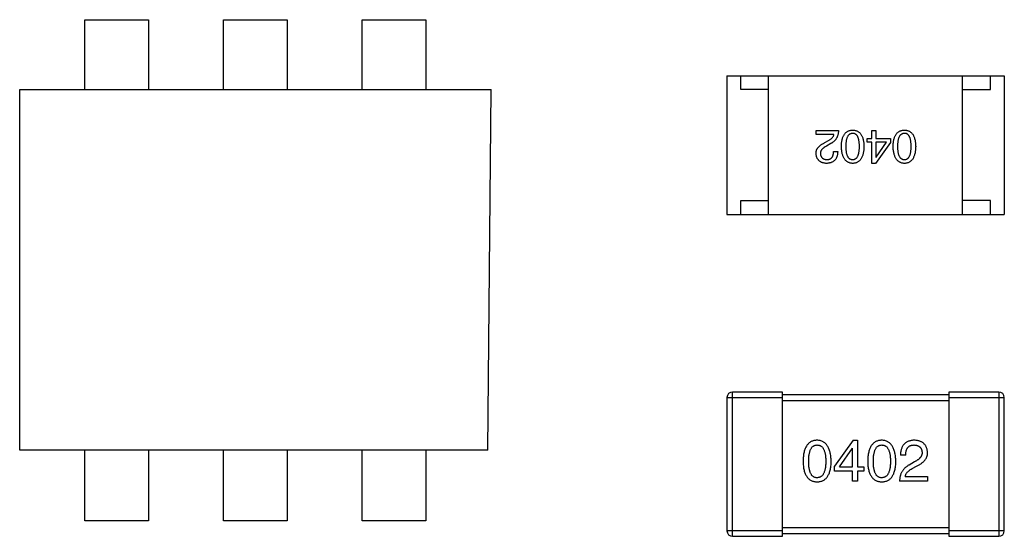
# Model space of a CAD drawing. Header units: millimetres. Extents: x 134 to 283, y 142 to 332.
# Tile 7 of 145: x 159.56 to 163.11, y 204.63 to 206.49. Entities that reach past the tile are written whole.
import ezdxf

# ---------------------------------------------------------------- set-up
doc = ezdxf.new("R2010")
doc.units = ezdxf.units.MM
doc.header["$LTSCALE"] = 0.1
doc.layers.get('0').update_dxf_attribs({"linetype": 'CONTINUOUS'})

msp = doc.modelspace()

# ---------------------------------------------------------------- linework, layer by layer
at = {"color": 7, "linetype": 'Continuous'}
for p, q in [((159.7965, 206.2402), (159.7965, 206.4923)), ((159.7965, 206.4923), (160.0259, 206.4923)), ((160.0259, 206.4923), (160.0259, 206.2402)), ((160.2965, 206.2402), (160.2965, 206.4923)), ((160.2965, 206.4923), (160.5259, 206.4923)), ((160.5259, 206.4923), (160.5259, 206.2402)), ((160.7965, 206.2402), (160.7965, 206.4923)), ((160.7965, 206.4923), (161.0259, 206.4923)), ((161.0259, 206.4923), (161.0259, 206.2402)), ((162.1112, 206.2901), (162.1112, 205.7901)), ((162.1112, 206.2901), (163.1112, 206.2901)), ((162.1612, 206.2401), (162.1612, 206.2901)), ((162.2612, 205.7901), (162.2612, 206.2901)), ((162.9612, 205.7901), (162.9612, 206.2901)), ((163.0612, 206.2401), (163.0612, 206.2901)), ((163.1112, 206.2901), (163.1112, 205.7901)), ((159.5613, 204.9402), (159.5613, 206.2402)), ((159.5613, 206.2402), (161.2613, 206.2402)), ((161.2489, 204.9402), (161.2613, 206.2402)), ((162.2612, 206.2401), (162.1612, 206.2401)), ((162.9612, 206.2401), (163.0612, 206.2401)), ((162.4327, 206.0787), (162.4327, 206.0925)), ((162.4327, 206.0925), (162.5134, 206.0925)), ((162.6343, 206.0636), (162.6343, 206.0925)), ((162.6343, 206.0925), (162.6487, 206.0925)), ((162.6487, 206.0925), (162.6487, 206.0636)), ((162.497, 206.0787), (162.4327, 206.0787)), ((162.4648, 206.0492), (162.4773, 206.0564)), ((162.6166, 206.0512), (162.6166, 206.0636)), ((162.6166, 206.0636), (162.6343, 206.0636)), ((162.6343, 206.0512), (162.6166, 206.0512)), ((162.6343, 205.9744), (162.6343, 206.0512)), ((162.7005, 206.0492), (162.6468, 205.9744)), ((162.6487, 206.0636), (162.7005, 206.0636)), ((162.6487, 206.0512), (162.6487, 205.9974)), ((162.6868, 206.0512), (162.6487, 206.0512)), ((162.6494, 205.9974), (162.6868, 206.0512)), ((162.7005, 206.0636), (162.7005, 206.0492)), ((162.4858, 206.0459), (162.4701, 206.0367)), ((162.4956, 206.0171), (162.5107, 206.0171)), ((162.6487, 205.9974), (162.6494, 205.9974)), ((162.6468, 205.9744), (162.6343, 205.9744)), ((162.1612, 205.7901), (162.1612, 205.8401)), ((162.1612, 205.8401), (162.2612, 205.8401)), ((163.0612, 205.8401), (162.9612, 205.8401)), ((163.0612, 205.7901), (163.0612, 205.8401)), ((162.1112, 205.7901), (163.1112, 205.7901)), ((162.1114, 205.1303), (162.1114, 204.6503)), ((162.1114, 205.1303), (162.3114, 205.1303)), ((162.1314, 204.6303), (162.1314, 205.1503)), ((162.3114, 205.1503), (162.1314, 205.1503)), ((162.3114, 204.6303), (162.3114, 205.1503)), ((162.9114, 205.1403), (162.3114, 205.1403)), ((162.9114, 205.1503), (162.9114, 204.6303)), ((163.0914, 205.1503), (162.9114, 205.1503)), ((162.9114, 205.1303), (163.1114, 205.1303)), ((163.0914, 205.1503), (163.0914, 204.6303)), ((163.1114, 204.6503), (163.1114, 205.1303)), ((162.3114, 205.1203), (162.9114, 205.1203)), ((162.5669, 204.9766), (162.4997, 204.8831)), ((162.5169, 204.8807), (162.5636, 204.9479)), ((162.5645, 204.9479), (162.5636, 204.9479)), ((162.5645, 204.8807), (162.5645, 204.9479)), ((162.5669, 204.9766), (162.5825, 204.9766)), ((162.5825, 204.9766), (162.5825, 204.8807)), ((161.2489, 204.9402), (159.5613, 204.9402)), ((159.7965, 204.6859), (159.7965, 204.9402)), ((160.0259, 204.9402), (160.0259, 204.6859)), ((160.2965, 204.6859), (160.2965, 204.9402)), ((160.5259, 204.9402), (160.5259, 204.6859)), ((160.7965, 204.6859), (160.7965, 204.9402)), ((161.0259, 204.9402), (161.0259, 204.6859)), ((162.7558, 204.9233), (162.7369, 204.9233)), ((162.4997, 204.8651), (162.4997, 204.8831)), ((162.5169, 204.8807), (162.5645, 204.8807)), ((162.5825, 204.8807), (162.6046, 204.8807)), ((162.6046, 204.8807), (162.6046, 204.8651)), ((162.7878, 204.8987), (162.7681, 204.8872)), ((162.7788, 204.8741), (162.7943, 204.8831)), ((162.5645, 204.8651), (162.4997, 204.8651)), ((162.5645, 204.829), (162.5645, 204.8651)), ((162.5825, 204.8651), (162.5825, 204.829)), ((162.6046, 204.8651), (162.5825, 204.8651)), ((162.7542, 204.8463), (162.8345, 204.8463)), ((162.8345, 204.8463), (162.8345, 204.829)), ((162.5825, 204.829), (162.5645, 204.829)), ((162.8345, 204.829), (162.7337, 204.829)), ((160.0259, 204.6859), (159.7965, 204.6859)), ((160.5259, 204.6859), (160.2965, 204.6859)), ((161.0259, 204.6859), (160.7965, 204.6859)), ((162.3114, 204.6503), (162.1114, 204.6503)), ((162.1314, 204.6303), (162.3114, 204.6303)), ((162.9114, 204.6603), (162.3114, 204.6603)), ((162.3114, 204.6403), (162.9114, 204.6403)), ((163.1114, 204.6503), (162.9114, 204.6503)), ((162.9114, 204.6303), (163.0914, 204.6303))]:
    msp.add_line(p, q, dxfattribs=at)
for centre, start, end in [((162.1314, 205.1303), 90, 180), ((163.0914, 205.1303), 0, 90), ((162.1314, 204.6503), 180, 270), ((163.0914, 204.6503), 270, 0)]:
    msp.add_arc(centre, 0.02, start, end, dxfattribs=at)
for points, knots in [([(162.5134, 206.0925), (162.5133, 206.0912), (162.5132, 206.0886), (162.5128, 206.0848), (162.5122, 206.0811), (162.5114, 206.0775), (162.5104, 206.0741), (162.5092, 206.0709), (162.5078, 206.0677), (162.5062, 206.0648), (162.5044, 206.0619), (162.5023, 206.0592), (162.5001, 206.0566), (162.4976, 206.0542), (162.495, 206.0519), (162.4921, 206.0498), (162.4891, 206.0477), (162.4869, 206.0465), (162.4858, 206.0459)], [0, 0, 0, 0, 0.069512, 0.136307, 0.201431, 0.265186, 0.327322, 0.388242, 0.448098, 0.507757, 0.566952, 0.626243, 0.686026, 0.745963, 0.807549, 0.869906, 0.934172, 1, 1, 1, 1]), ([(162.524, 206.0354), (162.5241, 206.0378), (162.5242, 206.0424), (162.5248, 206.049), (162.5257, 206.0552), (162.5269, 206.0609), (162.5284, 206.0662), (162.5302, 206.071), (162.5323, 206.0754), (162.5347, 206.0794), (162.5374, 206.0829), (162.5404, 206.0859), (162.5437, 206.0885), (162.5473, 206.0906), (162.5512, 206.0922), (162.5554, 206.0935), (162.5599, 206.0942), (162.5631, 206.0944), (162.5646, 206.0944)], [0, 0, 0, 0, 0.08769, 0.170218, 0.24749, 0.319818, 0.387758, 0.451391, 0.511445, 0.568185, 0.622681, 0.67526, 0.726746, 0.778428, 0.830764, 0.884397, 0.940866, 1, 1, 1, 1]), ([(162.5646, 206.0826), (162.5636, 206.0826), (162.5617, 206.0825), (162.5588, 206.0818), (162.5562, 206.0808), (162.5537, 206.0795), (162.5514, 206.0778), (162.5494, 206.0757), (162.5475, 206.0733), (162.5459, 206.0705), (162.5444, 206.0673), (162.5432, 206.0638), (162.5421, 206.06), (162.5412, 206.0557), (162.5406, 206.0512), (162.5401, 206.0462), (162.5398, 206.041), (162.5397, 206.0373), (162.5397, 206.0354)], [0, 0, 0, 0, 0.050879, 0.099377, 0.146973, 0.193618, 0.240619, 0.289461, 0.34047, 0.395283, 0.453059, 0.515633, 0.582666, 0.655287, 0.732971, 0.815933, 0.905166, 1, 1, 1, 1]), ([(162.5646, 206.0944), (162.5662, 206.0944), (162.5693, 206.0942), (162.5738, 206.0935), (162.578, 206.0922), (162.582, 206.0906), (162.5856, 206.0885), (162.5889, 206.0859), (162.5919, 206.0829), (162.5946, 206.0793), (162.597, 206.0754), (162.5991, 206.071), (162.6009, 206.0662), (162.6024, 206.0609), (162.6036, 206.0552), (162.6044, 206.049), (162.6051, 206.0424), (162.6052, 206.0378), (162.6053, 206.0354)], [0, 0, 0, 0, 0.059135, 0.115606, 0.169241, 0.221578, 0.273261, 0.324749, 0.377329, 0.431642, 0.488541, 0.548597, 0.612232, 0.680174, 0.752504, 0.829777, 0.912307, 1, 1, 1, 1]), ([(162.5889, 206.0354), (162.5889, 206.0373), (162.5889, 206.041), (162.5886, 206.0464), (162.5881, 206.0514), (162.5875, 206.056), (162.5866, 206.0602), (162.5856, 206.0641), (162.5844, 206.0676), (162.5829, 206.0708), (162.5813, 206.0736), (162.5795, 206.076), (162.5775, 206.0781), (162.5753, 206.0797), (162.5729, 206.0811), (162.5703, 206.082), (162.5675, 206.0825), (162.5656, 206.0826), (162.5646, 206.0826)], [0, 0, 0, 0, 0.096457, 0.187288, 0.27178, 0.350132, 0.423455, 0.491343, 0.554037, 0.612253, 0.666313, 0.717038, 0.764921, 0.811214, 0.856775, 0.902988, 0.950234, 1, 1, 1, 1]), ([(162.7105, 206.0354), (162.7106, 206.0378), (162.7108, 206.0424), (162.7114, 206.049), (162.7122, 206.0552), (162.7135, 206.0609), (162.7149, 206.0662), (162.7167, 206.071), (162.7188, 206.0754), (162.7212, 206.0794), (162.7239, 206.0829), (162.7269, 206.0859), (162.7302, 206.0885), (162.7338, 206.0906), (162.7378, 206.0922), (162.742, 206.0935), (162.7465, 206.0942), (162.7496, 206.0944), (162.7512, 206.0944)], [0, 0, 0, 0, 0.08769, 0.170218, 0.24749, 0.319818, 0.387758, 0.451391, 0.511445, 0.568185, 0.622681, 0.67526, 0.726746, 0.778428, 0.830764, 0.884397, 0.940866, 1, 1, 1, 1]), ([(162.7512, 206.0826), (162.7502, 206.0826), (162.7482, 206.0825), (162.7453, 206.0818), (162.7427, 206.0808), (162.7402, 206.0795), (162.738, 206.0778), (162.7359, 206.0757), (162.734, 206.0733), (162.7324, 206.0705), (162.7309, 206.0673), (162.7297, 206.0638), (162.7286, 206.06), (162.7277, 206.0557), (162.7271, 206.0512), (162.7266, 206.0462), (162.7263, 206.041), (162.7263, 206.0373), (162.7262, 206.0354)], [0, 0, 0, 0, 0.050879, 0.099377, 0.146973, 0.193618, 0.240619, 0.289461, 0.34047, 0.395283, 0.453059, 0.515633, 0.582666, 0.655287, 0.732971, 0.815933, 0.905166, 1, 1, 1, 1]), ([(162.7512, 206.0944), (162.7528, 206.0944), (162.7559, 206.0942), (162.7604, 206.0935), (162.7646, 206.0922), (162.7685, 206.0906), (162.7721, 206.0885), (162.7754, 206.0859), (162.7784, 206.0829), (162.7811, 206.0793), (162.7835, 206.0754), (162.7856, 206.071), (162.7874, 206.0662), (162.7889, 206.0609), (162.7901, 206.0552), (162.791, 206.049), (162.7916, 206.0424), (162.7917, 206.0378), (162.7918, 206.0354)], [0, 0, 0, 0, 0.059135, 0.115606, 0.169241, 0.221578, 0.273261, 0.324749, 0.377329, 0.431642, 0.488541, 0.548597, 0.612232, 0.680174, 0.752504, 0.829777, 0.912307, 1, 1, 1, 1]), ([(162.7754, 206.0354), (162.7754, 206.0373), (162.7754, 206.041), (162.7751, 206.0464), (162.7746, 206.0514), (162.774, 206.056), (162.7731, 206.0602), (162.7721, 206.0641), (162.7709, 206.0676), (162.7694, 206.0708), (162.7678, 206.0736), (162.766, 206.076), (162.764, 206.0781), (162.7618, 206.0797), (162.7594, 206.0811), (162.7568, 206.082), (162.7541, 206.0825), (162.7521, 206.0826), (162.7512, 206.0826)], [0, 0, 0, 0, 0.096457, 0.187288, 0.27178, 0.350132, 0.423455, 0.491343, 0.554037, 0.612253, 0.666313, 0.717038, 0.764921, 0.811214, 0.856775, 0.902988, 0.950234, 1, 1, 1, 1]), ([(162.4327, 206.0099), (162.4327, 206.0109), (162.4326, 206.0128), (162.4329, 206.0158), (162.4334, 206.0186), (162.4342, 206.0214), (162.4352, 206.0241), (162.4366, 206.0268), (162.4382, 206.0294), (162.4401, 206.0319), (162.4422, 206.0343), (162.4446, 206.0367), (162.4473, 206.0389), (162.4503, 206.0411), (162.4535, 206.0433), (162.4571, 206.0453), (162.4608, 206.0474), (162.4635, 206.0486), (162.4648, 206.0492)], [0, 0, 0, 0, 0.055083, 0.109453, 0.162685, 0.21614, 0.26961, 0.324284, 0.380202, 0.437433, 0.497084, 0.559152, 0.624288, 0.692446, 0.763862, 0.838743, 0.917269, 1, 1, 1, 1]), ([(162.4773, 206.0564), (162.4787, 206.0572), (162.4814, 206.0588), (162.4851, 206.0614), (162.4883, 206.064), (162.491, 206.0668), (162.4933, 206.0696), (162.495, 206.0726), (162.4963, 206.0756), (162.4968, 206.0777), (162.497, 206.0787)], [0, 0, 0, 0, 0.158292, 0.304606, 0.440272, 0.565336, 0.681745, 0.791834, 0.896966, 1, 1, 1, 1]), ([(162.4701, 206.0367), (162.4691, 206.0363), (162.4673, 206.0353), (162.4647, 206.0338), (162.4624, 206.0322), (162.4601, 206.0306), (162.4581, 206.029), (162.4563, 206.0274), (162.4546, 206.0257), (162.4532, 206.024), (162.4519, 206.0223), (162.4508, 206.0205), (162.45, 206.0187), (162.4492, 206.0168), (162.4488, 206.015), (162.4485, 206.0131), (162.4483, 206.0111), (162.4484, 206.0098), (162.4484, 206.0092)], [0, 0, 0, 0, 0.084365, 0.165386, 0.24176, 0.314729, 0.38433, 0.449952, 0.513164, 0.5734, 0.630824, 0.68644, 0.740136, 0.792605, 0.844515, 0.896112, 0.947763, 1, 1, 1, 1]), ([(162.5107, 206.0171), (162.5107, 206.0154), (162.5106, 206.0121), (162.51, 206.0074), (162.5092, 206.003), (162.508, 205.999), (162.5066, 205.9952), (162.5048, 205.9917), (162.5027, 205.9886), (162.5003, 205.9857), (162.4976, 205.9832), (162.4945, 205.981), (162.4912, 205.9791), (162.4876, 205.9775), (162.4836, 205.9763), (162.4794, 205.9753), (162.4748, 205.9747), (162.4717, 205.9745), (162.4701, 205.9744)], [0, 0, 0, 0, 0.074935, 0.145873, 0.212498, 0.27598, 0.33603, 0.394042, 0.450372, 0.505546, 0.560812, 0.616481, 0.673265, 0.732328, 0.7938, 0.858943, 0.92718, 1, 1, 1, 1]), ([(162.472, 205.9882), (162.473, 205.9882), (162.4748, 205.9883), (162.4774, 205.9886), (162.4798, 205.9892), (162.4821, 205.99), (162.4842, 205.991), (162.4862, 205.9922), (162.4879, 205.9937), (162.4895, 205.9954), (162.4909, 205.9973), (162.4921, 205.9995), (162.4931, 206.0019), (162.494, 206.0045), (162.4947, 206.0073), (162.4952, 206.0104), (162.4955, 206.0136), (162.4956, 206.0159), (162.4956, 206.0171)], [0, 0, 0, 0, 0.065945, 0.127767, 0.186553, 0.242898, 0.297728, 0.351599, 0.404854, 0.459191, 0.515338, 0.573322, 0.634405, 0.698538, 0.767039, 0.84022, 0.917406, 1, 1, 1, 1]), ([(162.5646, 205.9744), (162.5631, 205.9745), (162.56, 205.9747), (162.5556, 205.9756), (162.5514, 205.9769), (162.5476, 205.9787), (162.544, 205.9809), (162.5407, 205.9836), (162.5377, 205.9868), (162.535, 205.9904), (162.5326, 205.9944), (162.5305, 205.9989), (162.5287, 206.0039), (162.5272, 206.0093), (162.526, 206.0152), (162.525, 206.0215), (162.5243, 206.0283), (162.5241, 206.033), (162.524, 206.0354)], [0, 0, 0, 0, 0.057415, 0.112361, 0.16496, 0.216437, 0.267441, 0.318839, 0.371478, 0.426325, 0.483626, 0.544235, 0.608673, 0.677374, 0.750405, 0.828394, 0.911525, 1, 1, 1, 1]), ([(162.5397, 206.0354), (162.5397, 206.0335), (162.5398, 206.0298), (162.5401, 206.0245), (162.5406, 206.0195), (162.5412, 206.0149), (162.5421, 206.0106), (162.5431, 206.0067), (162.5444, 206.0032), (162.5459, 206.0001), (162.5475, 205.9973), (162.5494, 205.9948), (162.5514, 205.9928), (162.5537, 205.9911), (162.5562, 205.9898), (162.5588, 205.9889), (162.5617, 205.9883), (162.5636, 205.9883), (162.5646, 205.9882)], [0, 0, 0, 0, 0.095719, 0.185854, 0.269738, 0.347952, 0.420315, 0.487894, 0.550245, 0.608186, 0.662454, 0.713283, 0.761375, 0.808209, 0.854301, 0.901312, 0.949396, 1, 1, 1, 1]), ([(162.5646, 205.9882), (162.5656, 205.9883), (162.5675, 205.9883), (162.5703, 205.9889), (162.5729, 205.9898), (162.5753, 205.9911), (162.5775, 205.9928), (162.5795, 205.9948), (162.5813, 205.9973), (162.5829, 206.0001), (162.5844, 206.0032), (162.5856, 206.0067), (162.5866, 206.0106), (162.5875, 206.0149), (162.5881, 206.0195), (162.5886, 206.0245), (162.5889, 206.0298), (162.5889, 206.0335), (162.5889, 206.0354)], [0, 0, 0, 0, 0.049764, 0.097007, 0.143217, 0.188577, 0.235116, 0.282997, 0.333719, 0.387776, 0.445989, 0.508679, 0.576563, 0.649481, 0.728235, 0.812722, 0.903548, 1, 1, 1, 1]), ([(162.6053, 206.0354), (162.6052, 206.033), (162.6051, 206.0283), (162.6044, 206.0214), (162.6036, 206.015), (162.6024, 206.0091), (162.6009, 206.0036), (162.5991, 205.9987), (162.597, 205.9941), (162.5946, 205.99), (162.5919, 205.9864), (162.5889, 205.9833), (162.5856, 205.9806), (162.582, 205.9784), (162.578, 205.9767), (162.5739, 205.9754), (162.5693, 205.9747), (162.5662, 205.9745), (162.5646, 205.9744)], [0, 0, 0, 0, 0.088823, 0.172287, 0.250296, 0.323438, 0.392244, 0.456221, 0.516635, 0.573871, 0.628, 0.680335, 0.731489, 0.782557, 0.834044, 0.886738, 0.942089, 1, 1, 1, 1]), ([(162.7512, 205.9744), (162.7496, 205.9745), (162.7465, 205.9747), (162.7421, 205.9756), (162.738, 205.9769), (162.7341, 205.9787), (162.7305, 205.9809), (162.7272, 205.9836), (162.7243, 205.9868), (162.7216, 205.9904), (162.7191, 205.9944), (162.717, 205.9989), (162.7152, 206.0039), (162.7137, 206.0093), (162.7125, 206.0152), (162.7115, 206.0215), (162.7108, 206.0283), (162.7106, 206.033), (162.7105, 206.0354)], [0, 0, 0, 0, 0.057415, 0.112361, 0.16496, 0.216437, 0.267441, 0.318839, 0.371478, 0.426325, 0.483626, 0.544235, 0.608673, 0.677374, 0.750405, 0.828394, 0.911525, 1, 1, 1, 1]), ([(162.7262, 206.0354), (162.7263, 206.0335), (162.7263, 206.0298), (162.7266, 206.0245), (162.7271, 206.0195), (162.7277, 206.0149), (162.7286, 206.0106), (162.7297, 206.0067), (162.7309, 206.0032), (162.7324, 206.0001), (162.7341, 205.9973), (162.7359, 205.9948), (162.738, 205.9928), (162.7402, 205.9911), (162.7427, 205.9898), (162.7453, 205.9889), (162.7482, 205.9883), (162.7502, 205.9883), (162.7512, 205.9882)], [0, 0, 0, 0, 0.095719, 0.185854, 0.269738, 0.347952, 0.420315, 0.487894, 0.550245, 0.608186, 0.662454, 0.713283, 0.761375, 0.808209, 0.854301, 0.901312, 0.949396, 1, 1, 1, 1]), ([(162.7512, 205.9882), (162.7521, 205.9883), (162.7541, 205.9883), (162.7568, 205.9889), (162.7594, 205.9898), (162.7618, 205.9911), (162.764, 205.9928), (162.766, 205.9948), (162.7678, 205.9973), (162.7694, 206.0001), (162.7709, 206.0032), (162.7721, 206.0067), (162.7731, 206.0106), (162.774, 206.0149), (162.7746, 206.0195), (162.7751, 206.0245), (162.7754, 206.0298), (162.7754, 206.0335), (162.7754, 206.0354)], [0, 0, 0, 0, 0.049764, 0.097007, 0.143217, 0.188577, 0.235116, 0.282997, 0.333719, 0.387776, 0.445989, 0.508679, 0.576563, 0.649481, 0.728235, 0.812722, 0.903548, 1, 1, 1, 1]), ([(162.7918, 206.0354), (162.7917, 206.033), (162.7916, 206.0283), (162.791, 206.0214), (162.7901, 206.015), (162.7889, 206.0091), (162.7874, 206.0036), (162.7856, 205.9987), (162.7835, 205.9941), (162.7811, 205.99), (162.7784, 205.9864), (162.7754, 205.9833), (162.7721, 205.9806), (162.7685, 205.9784), (162.7646, 205.9767), (162.7604, 205.9754), (162.7559, 205.9747), (162.7528, 205.9745), (162.7512, 205.9744)], [0, 0, 0, 0, 0.088823, 0.172287, 0.250296, 0.323438, 0.392244, 0.456221, 0.516635, 0.573871, 0.628, 0.680335, 0.731489, 0.782557, 0.834044, 0.886738, 0.942089, 1, 1, 1, 1]), ([(162.4701, 205.9744), (162.4686, 205.9745), (162.4658, 205.9747), (162.4618, 205.9753), (162.458, 205.9762), (162.4545, 205.9773), (162.4512, 205.9787), (162.4482, 205.9803), (162.4455, 205.9821), (162.443, 205.9842), (162.4408, 205.9866), (162.4388, 205.9892), (162.4371, 205.992), (162.4357, 205.9951), (162.4345, 205.9984), (162.4337, 206.002), (162.433, 206.0059), (162.4328, 206.0085), (162.4327, 206.0099)], [0, 0, 0, 0, 0.074847, 0.14558, 0.212628, 0.276599, 0.337792, 0.396608, 0.453638, 0.509854, 0.565589, 0.621545, 0.678777, 0.737222, 0.798388, 0.862259, 0.929312, 1, 1, 1, 1]), ([(162.4484, 206.0092), (162.4485, 206.0084), (162.4486, 206.0068), (162.449, 206.0045), (162.4496, 206.0023), (162.4504, 206.0003), (162.4513, 205.9984), (162.4523, 205.9967), (162.4536, 205.9952), (162.455, 205.9937), (162.4566, 205.9925), (162.4583, 205.9914), (162.4602, 205.9905), (162.4622, 205.9897), (162.4645, 205.9891), (162.4668, 205.9886), (162.4694, 205.9884), (162.4711, 205.9883), (162.472, 205.9882)], [0, 0, 0, 0, 0.069456, 0.136175, 0.198596, 0.258993, 0.316838, 0.37342, 0.428889, 0.48454, 0.540119, 0.597644, 0.65702, 0.718534, 0.783117, 0.851564, 0.923888, 1, 1, 1, 1]), ([(162.4364, 204.9766), (162.4344, 204.9765), (162.4305, 204.9763), (162.4249, 204.9754), (162.4197, 204.9737), (162.4147, 204.9716), (162.4102, 204.9689), (162.4061, 204.9655), (162.4023, 204.9616), (162.399, 204.9571), (162.396, 204.952), (162.3934, 204.9463), (162.3911, 204.9401), (162.3893, 204.9333), (162.3877, 204.9259), (162.3867, 204.9179), (162.3859, 204.9093), (162.3857, 204.9034), (162.3856, 204.9004)], [0, 0, 0, 0, 0.057911, 0.113262, 0.165956, 0.217443, 0.268511, 0.319665, 0.372, 0.426129, 0.483365, 0.543779, 0.607756, 0.676562, 0.749704, 0.827713, 0.911177, 1, 1, 1, 1]), ([(162.4061, 204.9004), (162.4061, 204.9027), (162.4061, 204.9073), (162.4065, 204.914), (162.4071, 204.9203), (162.4079, 204.9261), (162.409, 204.9314), (162.4102, 204.9362), (162.4118, 204.9406), (162.4136, 204.9446), (162.4156, 204.948), (162.4178, 204.9511), (162.4203, 204.9536), (162.4231, 204.9558), (162.4261, 204.9574), (162.4293, 204.9585), (162.4328, 204.9592), (162.4352, 204.9593), (162.4364, 204.9594)], [0, 0, 0, 0, 0.096452, 0.187278, 0.271765, 0.350519, 0.423437, 0.491321, 0.554011, 0.612224, 0.666281, 0.717003, 0.764884, 0.811423, 0.856783, 0.902993, 0.950236, 1, 1, 1, 1]), ([(162.4872, 204.9004), (162.4871, 204.9034), (162.4868, 204.9092), (162.486, 204.9177), (162.4848, 204.9256), (162.4832, 204.933), (162.4813, 204.9397), (162.4791, 204.946), (162.4764, 204.9516), (162.4734, 204.9567), (162.47, 204.9612), (162.4663, 204.9652), (162.4622, 204.9685), (162.4578, 204.9713), (162.4529, 204.9735), (162.4477, 204.9752), (162.4422, 204.9762), (162.4384, 204.9765), (162.4364, 204.9766)], [0, 0, 0, 0, 0.088475, 0.171606, 0.249595, 0.322626, 0.391327, 0.455765, 0.516374, 0.573675, 0.628522, 0.681161, 0.732559, 0.783563, 0.83504, 0.887639, 0.942585, 1, 1, 1, 1]), ([(162.4364, 204.9594), (162.4377, 204.9593), (162.4401, 204.9592), (162.4437, 204.9585), (162.447, 204.9574), (162.4501, 204.9558), (162.4529, 204.9536), (162.4555, 204.9511), (162.4578, 204.948), (162.4599, 204.9446), (162.4617, 204.9406), (162.4633, 204.9362), (162.4646, 204.9314), (162.4657, 204.9261), (162.4665, 204.9203), (162.4671, 204.914), (162.4675, 204.9073), (162.4675, 204.9027), (162.4675, 204.9004)], [0, 0, 0, 0, 0.050604, 0.098688, 0.145699, 0.191791, 0.238625, 0.286717, 0.337546, 0.391814, 0.449755, 0.512106, 0.579685, 0.652048, 0.730262, 0.814146, 0.904281, 1, 1, 1, 1]), ([(162.6696, 204.9766), (162.6676, 204.9765), (162.6637, 204.9763), (162.658, 204.9754), (162.6528, 204.9737), (162.6479, 204.9716), (162.6434, 204.9689), (162.6392, 204.9655), (162.6355, 204.9616), (162.6321, 204.9571), (162.6291, 204.952), (162.6265, 204.9463), (162.6243, 204.9401), (162.6224, 204.9333), (162.6209, 204.9259), (162.6198, 204.9179), (162.619, 204.9093), (162.6188, 204.9034), (162.6187, 204.9004)], [0, 0, 0, 0, 0.057911, 0.113262, 0.165956, 0.217443, 0.268511, 0.319665, 0.372, 0.426129, 0.483365, 0.543779, 0.607756, 0.676562, 0.749704, 0.827713, 0.911177, 1, 1, 1, 1]), ([(162.6392, 204.9004), (162.6392, 204.9027), (162.6393, 204.9073), (162.6397, 204.914), (162.6402, 204.9203), (162.641, 204.9261), (162.6421, 204.9314), (162.6434, 204.9362), (162.6449, 204.9406), (162.6467, 204.9446), (162.6487, 204.948), (162.651, 204.9511), (162.6535, 204.9536), (162.6562, 204.9558), (162.6592, 204.9574), (162.6625, 204.9585), (162.6659, 204.9592), (162.6683, 204.9593), (162.6696, 204.9594)], [0, 0, 0, 0, 0.096452, 0.187278, 0.271765, 0.350519, 0.423437, 0.491321, 0.554011, 0.612224, 0.666281, 0.717003, 0.764884, 0.811423, 0.856783, 0.902993, 0.950236, 1, 1, 1, 1]), ([(162.7204, 204.9004), (162.7202, 204.9034), (162.72, 204.9092), (162.7191, 204.9177), (162.7179, 204.9256), (162.7164, 204.933), (162.7145, 204.9397), (162.7122, 204.946), (162.7096, 204.9516), (162.7066, 204.9567), (162.7032, 204.9612), (162.6995, 204.9652), (162.6954, 204.9685), (162.6909, 204.9713), (162.6861, 204.9735), (162.6809, 204.9752), (162.6753, 204.9762), (162.6715, 204.9765), (162.6696, 204.9766)], [0, 0, 0, 0, 0.088475, 0.171606, 0.249595, 0.322626, 0.391327, 0.455765, 0.516374, 0.573675, 0.628522, 0.681161, 0.732559, 0.783563, 0.83504, 0.887639, 0.942585, 1, 1, 1, 1]), ([(162.6696, 204.9594), (162.6708, 204.9593), (162.6733, 204.9592), (162.6768, 204.9585), (162.6802, 204.9574), (162.6833, 204.9558), (162.686, 204.9536), (162.6886, 204.9511), (162.6909, 204.948), (162.693, 204.9446), (162.6949, 204.9406), (162.6964, 204.9362), (162.6977, 204.9314), (162.6988, 204.9261), (162.6997, 204.9203), (162.7003, 204.914), (162.7006, 204.9073), (162.7007, 204.9027), (162.7007, 204.9004)], [0, 0, 0, 0, 0.050604, 0.098688, 0.145699, 0.191791, 0.238625, 0.286717, 0.337546, 0.391814, 0.449755, 0.512106, 0.579685, 0.652048, 0.730262, 0.814146, 0.904281, 1, 1, 1, 1]), ([(162.7878, 204.9766), (162.7857, 204.9765), (162.7818, 204.9763), (162.7761, 204.9755), (162.7708, 204.9743), (162.7659, 204.9727), (162.7613, 204.9708), (162.7572, 204.9684), (162.7534, 204.9657), (162.75, 204.9625), (162.747, 204.9589), (162.7444, 204.955), (162.7422, 204.9507), (162.7403, 204.9459), (162.7389, 204.9408), (162.7378, 204.9353), (162.7372, 204.9295), (162.737, 204.9254), (162.7369, 204.9233)], [0, 0, 0, 0, 0.07282, 0.141057, 0.2062, 0.267672, 0.326735, 0.383519, 0.439188, 0.494454, 0.549628, 0.605958, 0.66397, 0.72402, 0.787502, 0.854127, 0.925065, 1, 1, 1, 1]), ([(162.7558, 204.9233), (162.7559, 204.9248), (162.756, 204.9276), (162.7564, 204.9317), (162.757, 204.9355), (162.7579, 204.939), (162.759, 204.9423), (162.7602, 204.9453), (162.7618, 204.948), (162.7635, 204.9504), (162.7655, 204.9525), (162.7677, 204.9544), (162.7701, 204.9559), (162.7727, 204.9572), (162.7756, 204.9582), (162.7786, 204.9589), (162.7819, 204.9593), (162.7841, 204.9593), (162.7853, 204.9594)], [0, 0, 0, 0, 0.082594, 0.15978, 0.232961, 0.301462, 0.365595, 0.426678, 0.484662, 0.540809, 0.595146, 0.648401, 0.702272, 0.757102, 0.813447, 0.872233, 0.934055, 1, 1, 1, 1]), ([(162.7853, 204.9594), (162.7864, 204.9593), (162.7886, 204.9592), (162.7918, 204.9589), (162.7948, 204.9582), (162.7976, 204.9575), (162.8001, 204.9565), (162.8025, 204.9554), (162.8047, 204.954), (162.8067, 204.9525), (162.8084, 204.9507), (162.81, 204.9488), (162.8113, 204.9466), (162.8124, 204.9443), (162.8133, 204.9418), (162.8141, 204.9391), (162.8146, 204.9362), (162.8147, 204.9342), (162.8148, 204.9331)], [0, 0, 0, 0, 0.076112, 0.148436, 0.216883, 0.281466, 0.34298, 0.402356, 0.459881, 0.51546, 0.571111, 0.62658, 0.683162, 0.741007, 0.801404, 0.863825, 0.930544, 1, 1, 1, 1]), ([(162.8345, 204.9323), (162.8344, 204.934), (162.8341, 204.9373), (162.8333, 204.9421), (162.8322, 204.9466), (162.8307, 204.9507), (162.8289, 204.9546), (162.8269, 204.9582), (162.8244, 204.9614), (162.8216, 204.9644), (162.8185, 204.967), (162.8151, 204.9693), (162.8113, 204.9713), (162.8073, 204.973), (162.8028, 204.9743), (162.7981, 204.9755), (162.793, 204.9762), (162.7896, 204.9765), (162.7878, 204.9766)], [0, 0, 0, 0, 0.070688, 0.137741, 0.201612, 0.262778, 0.321223, 0.378455, 0.434411, 0.490146, 0.546362, 0.603392, 0.662208, 0.723401, 0.787372, 0.85442, 0.925153, 1, 1, 1, 1]), ([(162.8148, 204.9331), (162.8149, 204.9323), (162.815, 204.9307), (162.8148, 204.9283), (162.8144, 204.9259), (162.8138, 204.9236), (162.8129, 204.9213), (162.8118, 204.919), (162.8105, 204.9168), (162.8089, 204.9147), (162.8071, 204.9125), (162.805, 204.9104), (162.8027, 204.9084), (162.8002, 204.9063), (162.7974, 204.9044), (162.7944, 204.9024), (162.7912, 204.9005), (162.7889, 204.8993), (162.7878, 204.8987)], [0, 0, 0, 0, 0.052237, 0.103888, 0.155485, 0.207395, 0.259864, 0.31356, 0.369176, 0.4266, 0.486836, 0.550048, 0.61567, 0.685271, 0.75824, 0.834614, 0.915635, 1, 1, 1, 1]), ([(162.7943, 204.8831), (162.796, 204.8839), (162.7993, 204.8854), (162.804, 204.888), (162.8084, 204.8905), (162.8125, 204.8932), (162.8162, 204.896), (162.8196, 204.8988), (162.8226, 204.9018), (162.8253, 204.9048), (162.8276, 204.9079), (162.8296, 204.9111), (162.8313, 204.9145), (162.8327, 204.9178), (162.8336, 204.9213), (162.8343, 204.9249), (162.8346, 204.9286), (162.8345, 204.9311), (162.8345, 204.9323)], [0, 0, 0, 0, 0.082731, 0.161257, 0.236138, 0.307554, 0.375712, 0.440848, 0.502916, 0.562567, 0.619798, 0.675716, 0.73039, 0.78386, 0.837315, 0.890547, 0.944917, 1, 1, 1, 1]), ([(162.3856, 204.9004), (162.3857, 204.8974), (162.3859, 204.8917), (162.3867, 204.8834), (162.3877, 204.8757), (162.3893, 204.8685), (162.3911, 204.8619), (162.3934, 204.8559), (162.396, 204.8504), (162.399, 204.8455), (162.4023, 204.8411), (162.4061, 204.8373), (162.4102, 204.834), (162.4148, 204.8314), (162.4197, 204.8293), (162.4249, 204.8278), (162.4305, 204.8269), (162.4344, 204.8267), (162.4364, 204.8266)], [0, 0, 0, 0, 0.087693, 0.170223, 0.247496, 0.319826, 0.387768, 0.451403, 0.511459, 0.568358, 0.622671, 0.675251, 0.726739, 0.778422, 0.830759, 0.884394, 0.940865, 1, 1, 1, 1]), ([(162.4364, 204.8413), (162.4352, 204.8414), (162.4328, 204.8415), (162.4293, 204.8422), (162.4261, 204.8433), (162.4231, 204.845), (162.4203, 204.8471), (162.4178, 204.8496), (162.4156, 204.8527), (162.4136, 204.8562), (162.4118, 204.8601), (162.4102, 204.8645), (162.409, 204.8694), (162.4079, 204.8747), (162.4071, 204.8804), (162.4065, 204.8867), (162.4061, 204.8934), (162.4061, 204.898), (162.4061, 204.9004)], [0, 0, 0, 0, 0.049766, 0.097012, 0.143225, 0.188786, 0.235079, 0.282962, 0.333687, 0.387747, 0.445963, 0.508657, 0.576545, 0.649868, 0.72822, 0.812712, 0.903543, 1, 1, 1, 1]), ([(162.4364, 204.8266), (162.4384, 204.8267), (162.4423, 204.8269), (162.4479, 204.8278), (162.4532, 204.8293), (162.4581, 204.8314), (162.4626, 204.834), (162.4667, 204.8373), (162.4705, 204.8411), (162.4738, 204.8454), (162.4768, 204.8504), (162.4794, 204.8559), (162.4817, 204.8619), (162.4835, 204.8685), (162.4851, 204.8757), (162.4862, 204.8834), (162.4869, 204.8917), (162.4871, 204.8974), (162.4872, 204.9004)], [0, 0, 0, 0, 0.059134, 0.115603, 0.169236, 0.221572, 0.273254, 0.32474, 0.377319, 0.431815, 0.488555, 0.548609, 0.612242, 0.680182, 0.75251, 0.829782, 0.91231, 1, 1, 1, 1]), ([(162.4675, 204.9004), (162.4675, 204.898), (162.4675, 204.8934), (162.4671, 204.8868), (162.4665, 204.8807), (162.4657, 204.875), (162.4646, 204.8697), (162.4633, 204.8649), (162.4617, 204.8605), (162.4599, 204.8565), (162.4578, 204.8531), (162.4555, 204.85), (162.4529, 204.8474), (162.4501, 204.8453), (162.447, 204.8436), (162.4437, 204.8423), (162.4401, 204.8416), (162.4377, 204.8414), (162.4364, 204.8413)], [0, 0, 0, 0, 0.094834, 0.184067, 0.267029, 0.344713, 0.417334, 0.484367, 0.546941, 0.604717, 0.65953, 0.710539, 0.759381, 0.806382, 0.853027, 0.900623, 0.949121, 1, 1, 1, 1]), ([(162.6187, 204.9004), (162.6188, 204.8974), (162.619, 204.8917), (162.6198, 204.8834), (162.6209, 204.8757), (162.6224, 204.8685), (162.6243, 204.8619), (162.6265, 204.8559), (162.6291, 204.8504), (162.6322, 204.8455), (162.6355, 204.8411), (162.6392, 204.8373), (162.6434, 204.834), (162.6479, 204.8314), (162.6528, 204.8293), (162.6581, 204.8278), (162.6637, 204.8269), (162.6676, 204.8267), (162.6696, 204.8266)], [0, 0, 0, 0, 0.087693, 0.170223, 0.247496, 0.319826, 0.387768, 0.451403, 0.511459, 0.568358, 0.622671, 0.675251, 0.726739, 0.778422, 0.830759, 0.884394, 0.940865, 1, 1, 1, 1]), ([(162.6696, 204.8413), (162.6683, 204.8414), (162.6659, 204.8415), (162.6625, 204.8422), (162.6592, 204.8433), (162.6562, 204.845), (162.6535, 204.8471), (162.651, 204.8496), (162.6487, 204.8527), (162.6467, 204.8562), (162.6449, 204.8601), (162.6434, 204.8645), (162.6421, 204.8694), (162.641, 204.8747), (162.6402, 204.8804), (162.6397, 204.8867), (162.6393, 204.8934), (162.6392, 204.898), (162.6392, 204.9004)], [0, 0, 0, 0, 0.049766, 0.097012, 0.143225, 0.188786, 0.235079, 0.282962, 0.333687, 0.387747, 0.445963, 0.508657, 0.576545, 0.649868, 0.72822, 0.812712, 0.903543, 1, 1, 1, 1]), ([(162.7007, 204.9004), (162.7007, 204.898), (162.7006, 204.8934), (162.7003, 204.8868), (162.6997, 204.8807), (162.6988, 204.875), (162.6978, 204.8697), (162.6964, 204.8649), (162.6949, 204.8605), (162.693, 204.8565), (162.691, 204.8531), (162.6886, 204.85), (162.6861, 204.8474), (162.6832, 204.8453), (162.6802, 204.8436), (162.6768, 204.8423), (162.6733, 204.8416), (162.6708, 204.8414), (162.6696, 204.8413)], [0, 0, 0, 0, 0.094834, 0.184067, 0.267029, 0.344713, 0.417334, 0.484367, 0.546941, 0.604717, 0.65953, 0.710539, 0.759381, 0.806382, 0.853027, 0.900623, 0.949121, 1, 1, 1, 1]), ([(162.6696, 204.8266), (162.6715, 204.8267), (162.6754, 204.8269), (162.6811, 204.8278), (162.6863, 204.8293), (162.6912, 204.8314), (162.6957, 204.834), (162.6999, 204.8373), (162.7036, 204.8411), (162.707, 204.8454), (162.71, 204.8504), (162.7126, 204.8559), (162.7148, 204.8619), (162.7167, 204.8685), (162.7182, 204.8757), (162.7193, 204.8834), (162.7201, 204.8917), (162.7203, 204.8974), (162.7204, 204.9004)], [0, 0, 0, 0, 0.059134, 0.115603, 0.169236, 0.221572, 0.273254, 0.32474, 0.377319, 0.431815, 0.488555, 0.548609, 0.612242, 0.680182, 0.75251, 0.829782, 0.91231, 1, 1, 1, 1]), ([(162.7681, 204.8872), (162.7667, 204.8865), (162.764, 204.885), (162.7602, 204.8824), (162.7566, 204.8798), (162.7533, 204.8769), (162.7503, 204.8739), (162.7475, 204.8706), (162.7449, 204.8673), (162.7426, 204.8637), (162.7406, 204.86), (162.7388, 204.8561), (162.7373, 204.852), (162.7361, 204.8477), (162.7351, 204.8433), (162.7344, 204.8387), (162.7339, 204.8339), (162.7337, 204.8307), (162.7337, 204.829)], [0, 0, 0, 0, 0.065828, 0.130094, 0.192451, 0.254037, 0.313974, 0.373757, 0.433048, 0.492243, 0.551902, 0.611758, 0.672678, 0.734814, 0.798569, 0.863693, 0.930488, 1, 1, 1, 1]), ([(162.7542, 204.8463), (162.7544, 204.8476), (162.7549, 204.8502), (162.7566, 204.8539), (162.7587, 204.8576), (162.7616, 204.8611), (162.765, 204.8646), (162.769, 204.8679), (162.7736, 204.8711), (162.777, 204.8731), (162.7788, 204.8741)], [0, 0, 0, 0, 0.103034, 0.208166, 0.318255, 0.434664, 0.559728, 0.695394, 0.841708, 1, 1, 1, 1])]:
    msp.add_open_spline(points, degree=3, knots=knots, dxfattribs=at)

doc.saveas('drawing.dxf')
